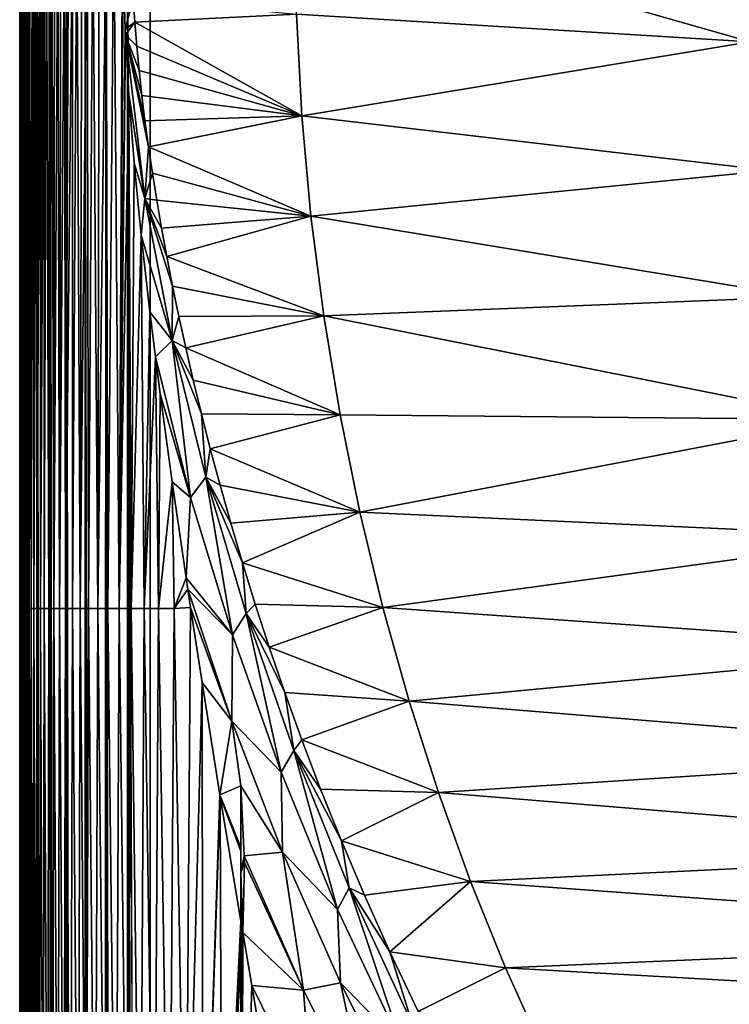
# Model space of a CAD drawing. Header units: metres. Extents: x -36 to 82, y -104 to 104.
# Tile 92 of 245: x -15.69 to -10.26, y -8.36 to -0.83. Entities that reach past the tile are written whole.
import ezdxf

# ---------------------------------------------------------------- set-up
doc = ezdxf.new("R2010")
doc.units = ezdxf.units.M
doc.layers.add('solid_FIT-SHOWER-153_SW0001', color=7, linetype='CONTINUOUS')

msp = doc.modelspace()

# ---------------------------------------------------------------- linework, layer by layer
at = {"layer": 'solid_FIT-SHOWER-153_SW0001'}
for points in [[(-15.693247, -5.826302, 15.908077), (-15.693197, 0.000003, 15.908064), (-15.692757, 0, 14.034531)], [(-15.693247, -5.826302, 15.908077), (-15.682787, -85.322624, 16.055962), (-15.693197, 0.000003, 15.908064)], [(-15.677832, -0.000001, 16.081629), (-15.693197, 0.000003, 15.908064), (-15.682787, -85.322624, 16.055962)], [(-15.45891, 0, 16.550488), (-15.558886, 0, 16.40778), (-15.459648, -85.322624, 16.550659)], [(-15.45891, 0, 16.550488), (-15.459648, -85.322624, 16.550659), (-15.447768, -85.322624, 16.564554)], [(-15.335704, 0.000001, 16.673698), (-15.45891, 0, 16.550488), (-15.349268, -85.322624, 16.662924)], [(-15.45891, 0, 16.550488), (-15.447768, -85.322624, 16.564554), (-15.349268, -85.322624, 16.662924)], [(-15.335704, 0.000001, 16.673698), (-15.349268, -85.322624, 16.662924), (-15.336413, -85.322624, 16.673901)], [(-15.335704, 0.000001, 16.673698), (-15.336413, -85.322624, 16.673901), (-15.237704, -85.322624, 16.74692)], [(-15.193001, 0.000002, 16.773682), (-15.335704, 0.000001, 16.673698), (-15.193788, -85.322624, 16.773836)], [(-15.335704, 0.000001, 16.673698), (-15.237704, -85.322624, 16.74692), (-15.193788, -85.322624, 16.773836)], [(-15.193001, 0.000002, 16.773682), (-15.193788, -85.322624, 16.773836), (-15.114596, -85.322624, 16.815012)], [(-15.035124, 0.000003, 16.847406), (-15.193001, 0.000002, 16.773682), (-15.036124, -85.322632, 16.847496)], [(-15.193001, 0.000002, 16.773682), (-15.114596, -85.322624, 16.815012), (-15.036124, -85.322632, 16.847496)], [(-15.035124, 0.000003, 16.847406), (-15.036124, -85.322632, 16.847496), (-14.981641, -85.322632, 16.865633)], [(-14.866856, 0.000004, 16.892641), (-15.035124, 0.000003, 16.847406), (-14.867964, -85.322632, 16.892763)], [(-15.035124, 0.000003, 16.847406), (-14.981641, -85.322632, 16.865633), (-14.867964, -85.322632, 16.892763)], [(-14.932758, -5.33269, -16.533701), (-14.971476, 0, -16.326012), (-14.90716, 0.000002, -16.699438)], [(-14.902328, -0.430231, -16.725666), (-14.932758, -5.33269, -16.533701), (-14.90716, 0.000002, -16.699438)], [(-14.866856, 0.000004, 16.892641), (-14.867964, -85.322632, 16.892763), (-14.840297, -85.322632, 16.897282)], [(-14.866856, 0.000004, 16.892641), (-14.693891, -85.322571, 16.90811), (-14.693668, -42.661289, 16.90811)], [(-14.866856, 0.000004, 16.892641), (-14.840297, -85.322632, 16.897282), (-14.693891, -85.322571, 16.90811)], [(-14.866856, 0.000004, 16.892641), (-14.693668, -42.661289, 16.90811), (-14.693445, 0, 16.90811)], [(-14.693668, -42.661289, 16.90811), (14.69363, -42.661285, 16.90811), (14.69341, 0.000001, 16.90811)], [(-14.693445, 0, 16.90811), (-14.693668, -42.661289, 16.90811), (14.69341, 0.000001, 16.90811)], [(-10.100984, -0.995981, -31.5), (-13.575562, -0.784114, -31.5), (-13.590454, 0, -31.5)], [(-10.15, 0, -31.5), (-10.100984, -0.995981, -31.5), (-13.590454, 0, -31.5)], [(-15.693247, -5.826302, 15.908077), (-15.692757, 0, 14.034531), (-15.69272, -5.33269, 13.88217)], [(-15.69272, -5.33269, 13.88217), (-15.692757, 0, 14.034531), (-15.691894, 0, 12.227628)], [(-15.69272, -5.33269, 13.88217), (-15.691894, 0, 12.227628), (-15.691718, -5.33269, 11.902501)], [(-15.691718, -5.33269, 11.902501), (-15.691894, 0, 12.227628), (-15.690552, 0, 10.488371)], [(-15.691718, -5.33269, 11.902501), (-15.690552, 0, 10.488371), (-15.69011, -5.33269, 10.000641)], [(-15.69011, -5.33269, 10.000641), (-15.690552, 0, 10.488371), (-15.688626, 0, 8.814748)], [(-15.69011, -5.33269, 10.000641), (-15.688626, 0, 8.814748), (-15.687755, -5.33269, 8.175029)], [(-15.687755, -5.33269, 8.175029), (-15.688626, 0, 8.814748), (-15.685986, 0, 7.188702)], [(-15.687755, -5.33269, 8.175029), (-15.685986, 0, 7.188702), (-15.684509, -5.33269, 6.424103)], [(-15.684509, -5.33269, 6.424103), (-15.685986, 0, 7.188702), (-15.6825, 0, 5.610791)], [(-15.684509, -5.33269, 6.424103), (-15.6825, 0, 5.610791), (-15.680233, -5.33269, 4.746304)], [(-15.677832, -0.000001, 16.081629), (-15.682787, -85.322624, 16.055962), (-15.678484, -85.322624, 16.082203)], [(-15.680233, -5.33269, 4.746304), (-15.6825, 0, 5.610791), (-15.67802, 0, 4.076839)], [(-15.680233, -5.33269, 4.746304), (-15.67802, 0, 4.076839), (-15.674764, -5.33269, 3.140044)], [(-15.677832, -0.000001, 16.081629), (-15.678484, -85.322624, 16.082203), (-15.650944, -85.322624, 16.197258)], [(-15.674764, -5.33269, 3.140044), (-15.67802, 0, 4.076839), (-15.672337, 0, 2.582386)], [(-15.632605, -0.000001, 16.249899), (-15.677832, -0.000001, 16.081629), (-15.650944, -85.322624, 16.197258)], [(-15.674764, -5.33269, 3.140044), (-15.672337, 0, 2.582386), (-15.667887, -5.33269, 1.603669)], [(-15.667887, -5.33269, 1.603669), (-15.672337, 0, 2.582386), (-15.665216, 0, 1.131354)], [(-15.667887, -5.33269, 1.603669), (-15.665216, 0, 1.131354), (-15.659373, -5.33269, 0.135505)], [(-15.659373, -5.33269, 0.135505), (-15.665216, 0, 1.131354), (-15.656411, 0, -0.27437)], [(-15.659373, -5.33269, 0.135505), (-15.656411, 0, -0.27437), (-15.648996, -5.33269, -1.266117)], [(-15.648996, -5.33269, -1.266117), (-15.656411, 0, -0.27437), (-15.645651, 0, -1.634102)], [(-15.632605, -0.000001, 16.249899), (-15.650944, -85.322624, 16.197258), (-15.633223, -85.322624, 16.25037)], [(-15.648996, -5.33269, -1.266117), (-15.645651, 0, -1.634102), (-15.636528, -5.33269, -2.602869)], [(-15.636528, -5.33269, -2.602869), (-15.645651, 0, -1.634102), (-15.632648, 0, -2.947155)], [(-15.636528, -5.33269, -2.602869), (-15.632648, 0, -2.947155), (-15.621741, -5.33269, -3.876422)], [(-15.632605, -0.000001, 16.249899), (-15.633223, -85.322624, 16.25037), (-15.60015, -85.322624, 16.330116)], [(-15.621741, -5.33269, -3.876422), (-15.632648, 0, -2.947155), (-15.617121, 0, -4.211404)], [(-15.558886, 0, 16.40778), (-15.632605, -0.000001, 16.249899), (-15.60015, -85.322624, 16.330116)], [(-15.621741, -5.33269, -3.876422), (-15.617121, 0, -4.211404), (-15.604408, -5.33269, -5.088447)], [(-15.604408, -5.33269, -5.088447), (-15.617121, 0, -4.211404), (-15.598694, 0, -5.430352)], [(-15.604408, -5.33269, -5.088447), (-15.598694, 0, -5.430352), (-15.588254, 0, -6.024178)], [(-15.604408, -5.33269, -5.088447), (-15.588254, 0, -6.024178), (-15.584302, -5.33269, -6.240614)], [(-15.558886, 0, 16.40778), (-15.60015, -85.322624, 16.330116), (-15.55957, -85.322624, 16.408035)], [(-15.584302, -5.33269, -6.240614), (-15.588254, 0, -6.024178), (-15.576934, 0, -6.607071)], [(-15.584302, -5.33269, -6.240614), (-15.576934, 0, -6.607071), (-15.564686, 0, -7.178653)], [(-15.584302, -5.33269, -6.240614), (-15.564686, 0, -7.178653), (-15.561192, -5.33269, -7.334596)], [(-15.561192, -5.33269, -7.334596), (-15.564686, 0, -7.178653), (-15.551453, 0, -7.738626)], [(-15.561192, -5.33269, -7.334596), (-15.551453, 0, -7.738626), (-15.537171, 0, -8.286719)], [(-15.561192, -5.33269, -7.334596), (-15.537171, 0, -8.286719), (-15.534798, -5.33269, -8.372067)], [(-15.558886, 0, 16.40778), (-15.55957, -85.322624, 16.408035), (-15.531907, -85.322624, 16.453108)], [(-15.558886, 0, 16.40778), (-15.531907, -85.322624, 16.453108), (-15.459648, -85.322624, 16.550659)], [(-15.534798, -5.33269, -8.372067), (-15.537171, 0, -8.286719), (-15.521766, 0, -8.823061)], [(-15.534798, -5.33269, -8.372067), (-15.521766, 0, -8.823061), (-15.505157, 0, -9.347743)], [(-15.534798, -5.33269, -8.372067), (-15.505157, 0, -9.347743), (-15.504792, -5.33269, -9.354706)], [(-15.504792, -5.33269, -9.354706), (-15.505157, 0, -9.347743), (-15.487287, 0, -9.860252)], [(-15.504792, -5.33269, -9.354706), (-15.487287, 0, -9.860252), (-15.470848, -5.33269, -10.284192)], [(-15.470848, -5.33269, -10.284192), (-15.487287, 0, -9.860252), (-15.468092, 0, -10.360134)], [(-15.470848, -5.33269, -10.284192), (-15.468092, 0, -10.360134), (-15.447521, 0, -10.846907)], [(-15.470848, -5.33269, -10.284192), (-15.447521, 0, -10.846907), (-15.432637, -5.33269, -11.162203)], [(-15.432637, -5.33269, -11.162203), (-15.447521, 0, -10.846907), (-15.425632, 0, -11.317968)], [(-15.432637, -5.33269, -11.162203), (-15.425632, 0, -11.317968), (-15.402292, 0, -11.775175)], [(-15.432637, -5.33269, -11.162203), (-15.402292, 0, -11.775175), (-15.389832, -5.33269, -11.990417)], [(-15.389832, -5.33269, -11.990417), (-15.402292, 0, -11.775175), (-15.377234, 0, -12.222169)], [(-15.389832, -5.33269, -11.990417), (-15.377234, 0, -12.222169), (-15.35014, 0, -12.662133)], [(-15.389832, -5.33269, -11.990417), (-15.35014, 0, -12.662133), (-15.342103, -5.33269, -12.770514)], [(-15.342103, -5.33269, -12.770514), (-15.35014, 0, -12.662133), (-15.320719, 0, -13.096567)], [(-15.342103, -5.33269, -12.770514), (-15.320719, 0, -13.096567), (-15.289189, 0, -13.519709)], [(-15.342103, -5.33269, -12.770514), (-15.289189, 0, -13.519709), (-15.289124, -5.33269, -13.504174)], [(-15.289124, -5.33269, -13.504174), (-15.289189, 0, -13.519709), (-15.255222, 0, -13.933867)], [(-15.289124, -5.33269, -13.504174), (-15.255222, 0, -13.933867), (-15.230564, -5.33269, -14.193073)], [(-15.230564, -5.33269, -14.193073), (-15.255222, 0, -13.933867), (-15.218281, 0, -14.342636)], [(-15.230564, -5.33269, -14.193073), (-15.218281, 0, -14.342636), (-15.17772, 0, -14.748989)], [(-15.230564, -5.33269, -14.193073), (-15.17772, 0, -14.748989), (-15.166079, -5.33269, -14.838877)], [(-15.166079, -5.33269, -14.838877), (-15.17772, 0, -14.748989), (-15.132964, 0, -15.153518)], [(-15.166079, -5.33269, -14.838877), (-15.132964, 0, -15.153518), (-15.095245, -5.33269, -15.44319)], [(-15.095245, -5.33269, -15.44319), (-15.132964, 0, -15.153518), (-15.083931, 0, -15.552025)], [(-15.095245, -5.33269, -15.44319), (-15.083931, 0, -15.552025), (-15.030245, 0, -15.943206)], [(-15.095245, -5.33269, -15.44319), (-15.030245, 0, -15.943206), (-15.017619, -5.33269, -16.007601)], [(-15.017619, -5.33269, -16.007601), (-15.030245, 0, -15.943206), (-14.971476, 0, -16.326012)], [(-15.017619, -5.33269, -16.007601), (-14.971476, 0, -16.326012), (-14.932758, -5.33269, -16.533701)], [(-14.902328, -0.430231, -16.725666), (-14.885936, -0.898935, -16.812914), (-14.932758, -5.33269, -16.533701)], [(-14.824763, -0.664359, -17.281307), (-14.885936, -0.898935, -16.812914), (-14.902328, -0.430231, -16.725666)], [(-14.812729, -0.844026, -17.350885), (-14.885936, -0.898935, -16.812914), (-14.824763, -0.664359, -17.281307)], [(-14.812729, -0.844026, -17.350885), (-14.824763, -0.664359, -17.281307), (-13.575562, -0.784114, -31.5)], [(-14.812729, -0.844026, -17.350885), (-13.575562, -0.784114, -31.5), (-13.533307, -1.560765, -31.5)], [(-10.100984, -0.995981, -31.5), (-13.533307, -1.560765, -31.5), (-13.575562, -0.784114, -31.5)], [(-14.885936, -0.898935, -16.812914), (-14.883936, -0.940567, -16.823383), (-14.932758, -5.33269, -16.533701)], [(-14.812729, -0.844026, -17.350885), (-14.883936, -0.940567, -16.823383), (-14.885936, -0.898935, -16.812914)], [(-14.797639, -1.027549, -17.43709), (-14.883936, -0.940567, -16.823383), (-14.812729, -0.844026, -17.350885)], [(-14.797639, -1.027549, -17.43709), (-14.812729, -0.844026, -17.350885), (-13.533307, -1.560765, -31.5)], [(-14.883936, -0.940567, -16.823383), (-14.856944, -1.394865, -16.961327), (-14.932758, -5.33269, -16.533701)], [(-14.734488, -2.193722, -17.554688), (-14.856944, -1.394865, -16.961327), (-14.883936, -0.940567, -16.823383)], [(-14.77957, -1.214873, -17.537931), (-14.883936, -0.940567, -16.823383), (-14.797639, -1.027549, -17.43709)], [(-14.758566, -1.405404, -17.652142), (-14.883936, -0.940567, -16.823383), (-14.77957, -1.214873, -17.537931)], [(-14.734515, -1.599471, -17.779732), (-14.883936, -0.940567, -16.823383), (-14.758566, -1.405404, -17.652142)], [(-14.707479, -1.79788, -17.918095), (-14.883936, -0.940567, -16.823383), (-14.734515, -1.599471, -17.779732)], [(-14.734488, -2.193722, -17.554688), (-14.883936, -0.940567, -16.823383), (-14.707479, -1.79788, -17.918095)], [(-14.77957, -1.214873, -17.537931), (-14.797639, -1.027549, -17.43709), (-13.533307, -1.560765, -31.5)], [(-10.100984, -0.995981, -31.5), (-9.954918, -1.980021, -31.5), (-13.533307, -1.560765, -31.5)], [(-14.758566, -1.405404, -17.652142), (-14.77957, -1.214873, -17.537931), (-13.533307, -1.560765, -31.5)], [(-14.856944, -1.394865, -16.961327), (-14.840219, -5.33269, -17.023077), (-14.932758, -5.33269, -16.533701)], [(-14.856944, -1.394865, -16.961327), (-14.815835, -1.919982, -17.159739), (-14.840219, -5.33269, -17.023077)], [(-14.734488, -2.193722, -17.554688), (-14.815835, -1.919982, -17.159739), (-14.856944, -1.394865, -16.961327)], [(-14.734515, -1.599471, -17.779732), (-14.758566, -1.405404, -17.652142), (-13.533307, -1.560765, -31.5)], [(-14.707479, -1.79788, -17.918095), (-14.734515, -1.599471, -17.779732), (-13.533307, -1.560765, -31.5)], [(-14.707479, -1.79788, -17.918095), (-13.533307, -1.560765, -31.5), (-13.463691, -2.329953, -31.5)], [(-9.954918, -1.980021, -31.5), (-13.463691, -2.329953, -31.5), (-13.533307, -1.560765, -31.5)], [(-14.734488, -2.193722, -17.554688), (-14.707479, -1.79788, -17.918095), (-14.677318, -2.000309, -18.067694)], [(-14.677318, -2.000309, -18.067694), (-14.707479, -1.79788, -17.918095), (-13.463691, -2.329953, -31.5)], [(-14.815835, -1.919982, -17.159739), (-14.762399, -2.473492, -17.398447), (-14.840219, -5.33269, -17.023077)], [(-14.734488, -2.193722, -17.554688), (-14.762399, -2.473492, -17.398447), (-14.815835, -1.919982, -17.159739)], [(-14.734488, -2.193722, -17.554688), (-14.677318, -2.000309, -18.067694), (-14.643934, -2.207902, -18.226959)], [(-14.643934, -2.207902, -18.226959), (-14.677318, -2.000309, -18.067694), (-13.463691, -2.329953, -31.5)], [(-9.954918, -1.980021, -31.5), (-9.713036, -2.946009, -31.5), (-13.463691, -2.329953, -31.5)], [(-14.734488, -2.193722, -17.554688), (-14.525999, -3.281072, -18.418102), (-14.762399, -2.473492, -17.398447)], [(-14.734488, -2.193722, -17.554688), (-14.643934, -2.207902, -18.226959), (-14.6072, -2.420687, -18.395489)], [(-14.734488, -2.193722, -17.554688), (-14.6072, -2.420687, -18.395489), (-14.56691, -2.639239, -18.572935)], [(-14.734488, -2.193722, -17.554688), (-14.56691, -2.639239, -18.572935), (-14.522826, -2.864679, -18.758171)], [(-14.734488, -2.193722, -17.554688), (-14.522826, -2.864679, -18.758171), (-14.525999, -3.281072, -18.418102)], [(-14.6072, -2.420687, -18.395489), (-14.643934, -2.207902, -18.226959), (-13.463691, -2.329953, -31.5)], [(-14.56691, -2.639239, -18.572935), (-14.6072, -2.420687, -18.395489), (-13.463691, -2.329953, -31.5)], [(-14.56691, -2.639239, -18.572935), (-13.463691, -2.329953, -31.5), (-13.3661, -3.093325, -31.5)], [(-9.713036, -2.946009, -31.5), (-13.3661, -3.093325, -31.5), (-13.463691, -2.329953, -31.5)], [(-14.762399, -2.473492, -17.398447), (-14.739559, -5.33269, -17.477318), (-14.840219, -5.33269, -17.023077)], [(-14.762399, -2.473492, -17.398447), (-14.696505, -3.060459, -17.666639), (-14.739559, -5.33269, -17.477318)], [(-14.525999, -3.281072, -18.418102), (-14.696505, -3.060459, -17.666639), (-14.762399, -2.473492, -17.398447)], [(-14.522826, -2.864679, -18.758171), (-14.56691, -2.639239, -18.572935), (-13.3661, -3.093325, -31.5)], [(-14.525999, -3.281072, -18.418102), (-14.522826, -2.864679, -18.758171), (-14.474737, -3.096651, -18.951473)], [(-14.474737, -3.096651, -18.951473), (-14.522826, -2.864679, -18.758171), (-13.3661, -3.093325, -31.5)], [(-9.713036, -2.946009, -31.5), (-9.377227, -3.884557, -31.5), (-13.3661, -3.093325, -31.5)], [(-14.696505, -3.060459, -17.666639), (-14.654041, -3.406573, -17.825907), (-14.739559, -5.33269, -17.477318)], [(-14.525999, -3.281072, -18.418102), (-14.654041, -3.406573, -17.825907), (-14.696505, -3.060459, -17.666639)], [(-14.525999, -3.281072, -18.418102), (-14.474737, -3.096651, -18.951473), (-14.422189, -3.33703, -19.15209)], [(-14.422189, -3.33703, -19.15209), (-14.474737, -3.096651, -18.951473), (-13.3661, -3.093325, -31.5)], [(-14.422189, -3.33703, -19.15209), (-13.3661, -3.093325, -31.5), (-13.240755, -3.850288, -31.5)], [(-9.377227, -3.884557, -31.5), (-13.240755, -3.850288, -31.5), (-13.3661, -3.093325, -31.5)], [(-14.525999, -3.281072, -18.418102), (-14.384662, -4.482915, -18.715288), (-14.654041, -3.406573, -17.825907)], [(-14.525999, -3.281072, -18.418102), (-14.422189, -3.33703, -19.15209), (-14.364943, -3.585349, -19.360012)], [(-14.525999, -3.281072, -18.418102), (-14.364943, -3.585349, -19.360012), (-14.302431, -3.843122, -19.575096)], [(-14.525999, -3.281072, -18.418102), (-14.302431, -3.843122, -19.575096), (-14.268087, -4.328404, -19.291643)], [(-14.525999, -3.281072, -18.418102), (-14.268087, -4.328404, -19.291643), (-14.384662, -4.482915, -18.715288)], [(-14.364943, -3.585349, -19.360012), (-14.422189, -3.33703, -19.15209), (-13.240755, -3.850288, -31.5)], [(-14.654041, -3.406573, -17.825907), (-14.630335, -5.33269, -17.898016), (-14.739559, -5.33269, -17.477318)], [(-14.654041, -3.406573, -17.825907), (-14.617903, -3.68814, -17.953926), (-14.630335, -5.33269, -17.898016)], [(-14.384662, -4.482915, -18.715288), (-14.617903, -3.68814, -17.953926), (-14.654041, -3.406573, -17.825907)], [(-14.302431, -3.843122, -19.575096), (-14.364943, -3.585349, -19.360012), (-13.240755, -3.850288, -31.5)], [(-14.617903, -3.68814, -17.953926), (-14.525964, -4.36421, -18.251877), (-14.630335, -5.33269, -17.898016)], [(-14.384662, -4.482915, -18.715288), (-14.525964, -4.36421, -18.251877), (-14.617903, -3.68814, -17.953926)], [(-14.234132, -4.11113, -19.797186), (-14.302431, -3.843122, -19.575096), (-13.240755, -3.850288, -31.5)], [(-14.268087, -4.328404, -19.291643), (-14.302431, -3.843122, -19.575096), (-14.234132, -4.11113, -19.797186)], [(-14.234132, -4.11113, -19.797186), (-13.240755, -3.850288, -31.5), (-13.08982, -4.595026, -31.5)], [(-9.377227, -3.884557, -31.5), (-13.08982, -4.595026, -31.5), (-13.240755, -3.850288, -31.5)], [(-9.377227, -3.884557, -31.5), (-8.951341, -4.784813, -31.5), (-13.08982, -4.595026, -31.5)], [(-14.268087, -4.328404, -19.291643), (-14.234132, -4.11113, -19.797186), (-14.159581, -4.389441, -20.026297)], [(-14.159581, -4.389441, -20.026297), (-14.234132, -4.11113, -19.797186), (-13.08982, -4.595026, -31.5)], [(-14.525964, -4.36421, -18.251877), (-14.512103, -5.33269, -18.286757), (-14.630335, -5.33269, -17.898016)], [(-14.525964, -4.36421, -18.251877), (-14.419436, -5.097753, -18.554367), (-14.512103, -5.33269, -18.286757)], [(-14.384662, -4.482915, -18.715288), (-14.419436, -5.097753, -18.554367), (-14.525964, -4.36421, -18.251877)], [(-14.268087, -4.328404, -19.291643), (-14.065549, -5.534008, -19.573885), (-14.384662, -4.482915, -18.715288)], [(-14.268087, -4.328404, -19.291643), (-14.159581, -4.389441, -20.026297), (-14.077844, -4.680252, -20.26222)], [(-14.268087, -4.328404, -19.291643), (-14.077844, -4.680252, -20.26222), (-13.988501, -4.982716, -20.505009)], [(-14.268087, -4.328404, -19.291643), (-13.988501, -4.982716, -20.505009), (-13.958672, -5.371956, -20.139786)], [(-14.268087, -4.328404, -19.291643), (-13.958672, -5.371956, -20.139786), (-14.065549, -5.534008, -19.573885)], [(-14.077844, -4.680252, -20.26222), (-14.159581, -4.389441, -20.026297), (-13.08982, -4.595026, -31.5)], [(-14.384662, -4.482915, -18.715288), (-14.065549, -5.534008, -19.573885), (-14.419436, -5.097753, -18.554367)], [(-13.988501, -4.982716, -20.505009), (-14.077844, -4.680252, -20.26222), (-13.08982, -4.595026, -31.5)], [(-13.988501, -4.982716, -20.505009), (-13.08982, -4.595026, -31.5), (-12.91409, -5.324675, -31.5)], [(-8.951341, -4.784813, -31.5), (-12.91409, -5.324675, -31.5), (-13.08982, -4.595026, -31.5)], [(-8.951341, -4.784813, -31.5), (-8.439559, -5.638715, -31.5), (-12.91409, -5.324675, -31.5)], [(-13.89035, -5.29927, -20.754471), (-13.988501, -4.982716, -20.505009), (-12.91409, -5.324675, -31.5)], [(-13.958672, -5.371956, -20.139786), (-13.988501, -4.982716, -20.505009), (-13.89035, -5.29927, -20.754471)], [(-14.419436, -5.097753, -18.554367), (-14.406409, -5.184848, -18.588606), (-14.512103, -5.33269, -18.286757)], [(-14.065549, -5.534008, -19.573885), (-14.406409, -5.184848, -18.588606), (-14.419436, -5.097753, -18.554367)], [(-14.406409, -5.184848, -18.588606), (-14.385238, -5.325519, -18.643066), (-14.512103, -5.33269, -18.286757)], [(-14.068658, -6.194008, -19.395395), (-14.385238, -5.325519, -18.643066), (-14.406409, -5.184848, -18.588606)], [(-14.065549, -5.534008, -19.573885), (-14.068658, -6.194008, -19.395395), (-14.406409, -5.184848, -18.588606)], [(-15.693247, -5.826302, 15.908077), (-15.69272, -5.33269, 13.88217), (-15.692795, -10.670713, 13.929217)], [(-15.69272, -5.33269, 13.88217), (-15.691858, -10.670713, 11.975778), (-15.692795, -10.670713, 13.929217)], [(-15.69272, -5.33269, 13.88217), (-15.691718, -5.33269, 11.902501), (-15.691858, -10.670713, 11.975778)], [(-15.691718, -5.33269, 11.902501), (-15.690347, -10.670713, 10.097939), (-15.691858, -10.670713, 11.975778)], [(-15.691718, -5.33269, 11.902501), (-15.69011, -5.33269, 10.000641), (-15.690347, -10.670713, 10.097939)], [(-15.69011, -5.33269, 10.000641), (-15.688123, -10.670713, 8.29422), (-15.690347, -10.670713, 10.097939)], [(-15.69011, -5.33269, 10.000641), (-15.687755, -5.33269, 8.175029), (-15.688123, -10.670713, 8.29422)], [(-15.687755, -5.33269, 8.175029), (-15.685051, -10.670713, 6.563135), (-15.688123, -10.670713, 8.29422)], [(-15.687755, -5.33269, 8.175029), (-15.684509, -5.33269, 6.424103), (-15.685051, -10.670713, 6.563135)], [(-15.684509, -5.33269, 6.424103), (-15.680995, -10.670713, 4.903202), (-15.685051, -10.670713, 6.563135)], [(-15.684509, -5.33269, 6.424103), (-15.680233, -5.33269, 4.746304), (-15.680995, -10.670713, 4.903202)], [(-15.680233, -5.33269, 4.746304), (-15.675801, -10.670713, 3.312917), (-15.680995, -10.670713, 4.903202)], [(-15.680233, -5.33269, 4.746304), (-15.674764, -5.33269, 3.140044), (-15.675801, -10.670713, 3.312917)], [(-15.674764, -5.33269, 3.140044), (-15.669262, -10.670713, 1.790704), (-15.675801, -10.670713, 3.312917)], [(-15.674764, -5.33269, 3.140044), (-15.667887, -5.33269, 1.603669), (-15.669262, -10.670713, 1.790704)], [(-15.667887, -5.33269, 1.603669), (-15.66115, -10.670713, 0.334967), (-15.669262, -10.670713, 1.790704)], [(-15.667887, -5.33269, 1.603669), (-15.659373, -5.33269, 0.135505), (-15.66115, -10.670713, 0.334967)], [(-15.659373, -5.33269, 0.135505), (-15.651241, -10.670713, -1.055887), (-15.66115, -10.670713, 0.334967)], [(-15.659373, -5.33269, 0.135505), (-15.648996, -5.33269, -1.266117), (-15.651241, -10.670713, -1.055887)], [(-15.648996, -5.33269, -1.266117), (-15.639312, -10.670713, -2.383456), (-15.651241, -10.670713, -1.055887)], [(-15.648996, -5.33269, -1.266117), (-15.636528, -5.33269, -2.602869), (-15.639312, -10.670713, -2.383456)], [(-15.636528, -5.33269, -2.602869), (-15.625135, -10.670713, -3.649332), (-15.639312, -10.670713, -2.383456)], [(-15.636528, -5.33269, -2.602869), (-15.621741, -5.33269, -3.876422), (-15.625135, -10.670713, -3.649332)], [(-15.621741, -5.33269, -3.876422), (-15.608487, -10.670713, -4.855112), (-15.625135, -10.670713, -3.649332)], [(-15.621741, -5.33269, -3.876422), (-15.604408, -5.33269, -5.088447), (-15.608487, -10.670713, -4.855112)], [(-15.604408, -5.33269, -5.088447), (-15.589143, -10.670713, -6.002389), (-15.608487, -10.670713, -4.855112)], [(-15.604408, -5.33269, -5.088447), (-15.584302, -5.33269, -6.240614), (-15.589143, -10.670713, -6.002389)], [(-15.584302, -5.33269, -6.240614), (-15.566876, -10.670713, -7.092761), (-15.589143, -10.670713, -6.002389)], [(-15.584302, -5.33269, -6.240614), (-15.561192, -5.33269, -7.334596), (-15.566876, -10.670713, -7.092761)], [(-15.561192, -5.33269, -7.334596), (-15.541423, -10.670713, -8.127826), (-15.566876, -10.670713, -7.092761)], [(-15.561192, -5.33269, -7.334596), (-15.534798, -5.33269, -8.372067), (-15.541423, -10.670713, -8.127826)], [(-15.534798, -5.33269, -8.372067), (-15.512463, -10.670713, -9.109192), (-15.541423, -10.670713, -8.127826)], [(-15.534798, -5.33269, -8.372067), (-15.504792, -5.33269, -9.354706), (-15.512463, -10.670713, -9.109192)], [(-15.504792, -5.33269, -9.354706), (-15.479671, -10.670713, -10.038466), (-15.512463, -10.670713, -9.109192)], [(-15.504792, -5.33269, -9.354706), (-15.470848, -5.33269, -10.284192), (-15.479671, -10.670713, -10.038466)], [(-15.470848, -5.33269, -10.284192), (-15.442725, -10.670713, -10.917258), (-15.479671, -10.670713, -10.038466)], [(-15.470848, -5.33269, -10.284192), (-15.432637, -5.33269, -11.162203), (-15.442725, -10.670713, -10.917258)], [(-15.432637, -5.33269, -11.162203), (-15.401299, -10.670713, -11.747173), (-15.442725, -10.670713, -10.917258)], [(-15.432637, -5.33269, -11.162203), (-15.389832, -5.33269, -11.990417), (-15.401299, -10.670713, -11.747173)], [(-15.389832, -5.33269, -11.990417), (-15.355072, -10.670713, -12.529821), (-15.401299, -10.670713, -11.747173)], [(-15.389832, -5.33269, -11.990417), (-15.342103, -5.33269, -12.770514), (-15.355072, -10.670713, -12.529821)], [(-15.342103, -5.33269, -12.770514), (-15.303719, -10.670713, -13.266809), (-15.355072, -10.670713, -12.529821)], [(-15.342103, -5.33269, -12.770514), (-15.289124, -5.33269, -13.504174), (-15.303719, -10.670713, -13.266809)], [(-15.289124, -5.33269, -13.504174), (-15.246915, -10.670713, -13.959744), (-15.303719, -10.670713, -13.266809)], [(-15.289124, -5.33269, -13.504174), (-15.230564, -5.33269, -14.193073), (-15.246915, -10.670713, -13.959744)], [(-15.230564, -5.33269, -14.193073), (-15.184329, -10.670713, -14.610229), (-15.246915, -10.670713, -13.959744)], [(-15.230564, -5.33269, -14.193073), (-15.166079, -5.33269, -14.838877), (-15.184329, -10.670713, -14.610229)], [(-15.166079, -5.33269, -14.838877), (-15.115565, -10.670713, -15.219817), (-15.184329, -10.670713, -14.610229)], [(-15.166079, -5.33269, -14.838877), (-15.095245, -5.33269, -15.44319), (-15.115565, -10.670713, -15.219817)], [(-15.095245, -5.33269, -15.44319), (-15.04019, -10.670713, -15.790034), (-15.115565, -10.670713, -15.219817)], [(-15.095245, -5.33269, -15.44319), (-15.017619, -5.33269, -16.007601), (-15.04019, -10.670713, -15.790034)], [(-15.017619, -5.33269, -16.007601), (-14.95777, -10.670713, -16.322409), (-15.04019, -10.670713, -15.790034)], [(-15.017619, -5.33269, -16.007601), (-14.932758, -5.33269, -16.533701), (-14.95777, -10.670713, -16.322409)], [(-14.932758, -5.33269, -16.533701), (-14.867873, -10.670713, -16.818462), (-14.95777, -10.670713, -16.322409)], [(-14.932758, -5.33269, -16.533701), (-14.840219, -5.33269, -17.023077), (-14.867873, -10.670713, -16.818462)], [(-14.840219, -5.33269, -17.023077), (-14.770067, -10.670713, -17.279728), (-14.867873, -10.670713, -16.818462)], [(-14.840219, -5.33269, -17.023077), (-14.739559, -5.33269, -17.477318), (-14.770067, -10.670713, -17.279728)], [(-14.739559, -5.33269, -17.477318), (-14.663918, -10.670713, -17.707726), (-14.770067, -10.670713, -17.279728)], [(-14.739559, -5.33269, -17.477318), (-14.630335, -5.33269, -17.898016), (-14.663918, -10.670713, -17.707726)], [(-14.630335, -5.33269, -17.898016), (-14.548995, -10.670713, -18.103987), (-14.663918, -10.670713, -17.707726)], [(-14.630335, -5.33269, -17.898016), (-14.512103, -5.33269, -18.286757), (-14.548995, -10.670713, -18.103987)], [(-14.512103, -5.33269, -18.286757), (-14.424864, -10.670713, -18.470036), (-14.548995, -10.670713, -18.103987)], [(-14.512103, -5.33269, -18.286757), (-14.385238, -5.325519, -18.643066), (-14.424864, -10.670713, -18.470036)], [(-14.385238, -5.325519, -18.643066), (-14.297217, -5.898148, -18.854893), (-14.424864, -10.670713, -18.470036)], [(-14.068658, -6.194008, -19.395395), (-14.297217, -5.898148, -18.854893), (-14.385238, -5.325519, -18.643066)], [(-13.958672, -5.371956, -20.139786), (-13.89035, -5.29927, -20.754471), (-13.78268, -5.629634, -21.010601)], [(-13.78268, -5.629634, -21.010601), (-13.89035, -5.29927, -20.754471), (-12.91409, -5.324675, -31.5)], [(-13.78268, -5.629634, -21.010601), (-12.91409, -5.324675, -31.5), (-12.71244, -6.041977, -31.5)], [(-8.439559, -5.638715, -31.5), (-12.71244, -6.041977, -31.5), (-12.91409, -5.324675, -31.5)], [(-13.958672, -5.371956, -20.139786), (-13.691921, -6.584956, -20.390039), (-14.065549, -5.534008, -19.573885)], [(-13.958672, -5.371956, -20.139786), (-13.78268, -5.629634, -21.010601), (-13.664317, -5.974996, -21.273298)], [(-13.958672, -5.371956, -20.139786), (-13.664317, -5.974996, -21.273298), (-13.594136, -6.420128, -20.947363)], [(-13.958672, -5.371956, -20.139786), (-13.594136, -6.420128, -20.947363), (-13.691921, -6.584956, -20.390039)], [(-14.065549, -5.534008, -19.573885), (-13.691921, -6.584956, -20.390039), (-14.068658, -6.194008, -19.395395)], [(-13.664317, -5.974996, -21.273298), (-13.78268, -5.629634, -21.010601), (-12.71244, -6.041977, -31.5)], [(-8.439559, -5.638715, -31.5), (-7.846133, -6.438996, -31.5), (-12.71244, -6.041977, -31.5)], [(-15.693247, -5.826302, 15.908077), (-15.693295, -11.531821, 15.908091), (-15.682787, -85.322624, 16.055962)], [(-15.693247, -5.826302, 15.908077), (-15.692795, -10.670713, 13.929217), (-15.693295, -11.531821, 15.908091)], [(-14.297217, -5.898148, -18.854893), (-14.291064, -10.670713, -18.807358), (-14.424864, -10.670713, -18.470036)], [(-14.297217, -5.898148, -18.854893), (-14.160304, -6.758473, -19.143345), (-14.291064, -10.670713, -18.807358)], [(-14.068658, -6.194008, -19.395395), (-14.160304, -6.758473, -19.143345), (-14.297217, -5.898148, -18.854893)], [(-13.533762, -6.337005, -21.542459), (-13.664317, -5.974996, -21.273298), (-12.71244, -6.041977, -31.5)], [(-13.594136, -6.420128, -20.947363), (-13.664317, -5.974996, -21.273298), (-13.533762, -6.337005, -21.542459)], [(-13.533762, -6.337005, -21.542459), (-12.71244, -6.041977, -31.5), (-12.487896, -6.742147, -31.5)], [(-7.846133, -6.438996, -31.5), (-12.487896, -6.742147, -31.5), (-12.71244, -6.041977, -31.5)], [(-14, -6.690849, -19.49317), (-14.160304, -6.758473, -19.143345), (-14.068658, -6.194008, -19.395395)], [(-14, -6.690849, -19.49317), (-14.068658, -6.194008, -19.395395), (-13.680514, -7.197559, -20.158596)], [(-13.691921, -6.584956, -20.390039), (-13.680514, -7.197559, -20.158596), (-14.068658, -6.194008, -19.395395)], [(-13.594136, -6.420128, -20.947363), (-13.533762, -6.337005, -21.542459), (-13.390081, -6.714797, -21.818077)], [(-13.390081, -6.714797, -21.818077), (-13.533762, -6.337005, -21.542459), (-12.487896, -6.742147, -31.5)], [(-13.594136, -6.420128, -20.947363), (-13.259628, -7.636302, -21.157585), (-13.691921, -6.584956, -20.390039)], [(-13.594136, -6.420128, -20.947363), (-13.390081, -6.714797, -21.818077), (-13.230838, -7.111823, -22.099648)], [(-13.594136, -6.420128, -20.947363), (-13.230838, -7.111823, -22.099648), (-13.170918, -7.470045, -21.707399)], [(-13.594136, -6.420128, -20.947363), (-13.170918, -7.470045, -21.707399), (-13.259628, -7.636302, -21.157585)], [(-7.846133, -6.438996, -31.5), (-7.176815, -7.177387, -31.5), (-12.487896, -6.742147, -31.5)], [(-13.691921, -6.584956, -20.390039), (-13.259628, -7.636302, -21.157585), (-13.680514, -7.197559, -20.158596)], [(-14, -6.690849, -19.49317), (-14, -7.162174, -19.449137), (-14.160304, -6.758473, -19.143345)], [(-14, -6.690849, -19.49317), (-13.680514, -7.197559, -20.158596), (-13.974149, -7.224813, -19.496389)], [(-14, -7.355588, -19.490961), (-14, -6.690849, -19.49317), (-13.974149, -7.224813, -19.496389)], [(-14, -7.355588, -19.490961), (-14, -7.162174, -19.449137), (-14, -6.690849, -19.49317)], [(-14.160304, -6.758473, -19.143345), (-14.158047, -6.772399, -19.14773), (-14.291064, -10.670713, -18.807358)], [(-14.158047, -6.772399, -19.14773), (-14.14706, -10.670713, -19.117327), (-14.291064, -10.670713, -18.807358)], [(-14, -7.162174, -19.449137), (-14.158047, -6.772399, -19.14773), (-14.160304, -6.758473, -19.143345)], [(-14.158047, -6.772399, -19.14773), (-14, -7.725278, -19.428852), (-14.14706, -10.670713, -19.117327)], [(-14, -7.19107, -19.447371), (-14, -7.725278, -19.428852), (-14.158047, -6.772399, -19.14773)], [(-14, -7.19107, -19.447371), (-14.158047, -6.772399, -19.14773), (-14, -7.162174, -19.449137)], [(-13.230838, -7.111823, -22.099648), (-13.390081, -6.714797, -21.818077), (-12.487896, -6.742147, -31.5)], [(-13.230838, -7.111823, -22.099648), (-12.487896, -6.742147, -31.5), (-12.242577, -7.421379, -31.5)], [(-7.176815, -7.177387, -31.5), (-12.242577, -7.421379, -31.5), (-12.487896, -6.742147, -31.5)], [(-13.054984, -7.526296, -22.387455), (-13.230838, -7.111823, -22.099648), (-12.242577, -7.421379, -31.5)], [(-13.170918, -7.470045, -21.707399), (-13.230838, -7.111823, -22.099648), (-13.054984, -7.526296, -22.387455)], [(-14, -7.355588, -19.490961), (-14, -7.19107, -19.447371), (-14, -7.162174, -19.449137)], [(-14, -7.355588, -19.490961), (-14, -7.725278, -19.428852), (-14, -7.19107, -19.447371)], [(-14, -7.355588, -19.490961), (-13.974149, -7.224813, -19.496389), (-13.973263, -7.277607, -19.494493)], [(-13.680514, -7.197559, -20.158596), (-13.520576, -8.254673, -20.241926), (-13.974149, -7.224813, -19.496389)], [(-13.973263, -7.277607, -19.494493), (-13.974149, -7.224813, -19.496389), (-13.520576, -8.254673, -20.241926)], [(-13.680514, -7.197559, -20.158596), (-13.237904, -8.198913, -20.875315), (-13.520576, -8.254673, -20.241926)], [(-13.259628, -7.636302, -21.157585), (-13.237904, -8.198913, -20.875315), (-13.680514, -7.197559, -20.158596)], [(-7.176815, -7.177387, -31.5), (-6.439092, -7.84595, -31.5), (-12.242577, -7.421379, -31.5)], [(-14, -7.355588, -19.490961), (-13.973263, -7.277607, -19.494493), (-13.985343, -7.812124, -19.45273)], [(-13.973263, -7.277607, -19.494493), (-13.520576, -8.254673, -20.241926), (-13.985343, -7.812124, -19.45273)], [(-14, -7.355588, -19.490961), (-13.985343, -7.812124, -19.45273), (-13.992286, -7.916002, -19.439808)], [(-14, -7.355588, -19.490961), (-13.992286, -7.916002, -19.439808), (-14, -8.017118, -19.425694)], [(-14, -7.355588, -19.490961), (-14, -8.017118, -19.425694), (-14, -7.871141, -19.427282)], [(-14, -7.355588, -19.490961), (-14, -7.871141, -19.427282), (-14, -7.725278, -19.428852)], [(-12.859537, -7.961573, -22.680353), (-13.054984, -7.526296, -22.387455), (-12.242577, -7.421379, -31.5)], [(-12.859537, -7.961573, -22.680353), (-12.242577, -7.421379, -31.5), (-11.974607, -8.082064, -31.5)], [(-6.439092, -7.84595, -31.5), (-11.974607, -8.082064, -31.5), (-12.242577, -7.421379, -31.5)], [(-13.170918, -7.470045, -21.707399), (-12.765111, -8.683087, -21.871719), (-13.259628, -7.636302, -21.157585)], [(-13.170918, -7.470045, -21.707399), (-13.054984, -7.526296, -22.387455), (-12.859537, -7.961573, -22.680353)], [(-13.170918, -7.470045, -21.707399), (-12.859537, -7.961573, -22.680353), (-12.68549, -8.516333, -22.414949)], [(-13.170918, -7.470045, -21.707399), (-12.68549, -8.516333, -22.414949), (-12.765111, -8.683087, -21.871719)], [(-13.259628, -7.636302, -21.157585), (-12.765111, -8.683087, -21.871719), (-13.237904, -8.198913, -20.875315)], [(-14, -7.725278, -19.428852), (-14, -7.871141, -19.427282), (-14.14706, -10.670713, -19.117327)], [(-13.985343, -7.812124, -19.45273), (-13.917058, -8.217946, -19.558449), (-13.9923, -10.670713, -19.401289)], [(-13.992286, -7.916002, -19.439808), (-13.985343, -7.812124, -19.45273), (-13.9923, -10.670713, -19.401289)], [(-13.520576, -8.254673, -20.241926), (-13.917058, -8.217946, -19.558449), (-13.985343, -7.812124, -19.45273)], [(-14, -7.871141, -19.427282), (-14, -8.017118, -19.425694), (-14.14706, -10.670713, -19.117327)], [(-6.439092, -7.84595, -31.5), (-5.639362, -8.439163, -31.5), (-11.974607, -8.082064, -31.5)], [(-14, -8.017118, -19.425694), (-13.992286, -7.916002, -19.439808), (-13.9923, -10.670713, -19.401289)], [(-12.642192, -8.417754, -22.978239), (-12.859537, -7.961573, -22.680353), (-11.974607, -8.082064, -31.5)], [(-12.68549, -8.516333, -22.414949), (-12.859537, -7.961573, -22.680353), (-12.642192, -8.417754, -22.978239)], [(-14, -8.017118, -19.425694), (-13.9923, -10.670713, -19.401289), (-14.14706, -10.670713, -19.117327)], [(-12.642192, -8.417754, -22.978239), (-11.974607, -8.082064, -31.5), (-11.6868, -8.722144, -31.5)], [(-5.639362, -8.439163, -31.5), (-11.6868, -8.722144, -31.5), (-11.974607, -8.082064, -31.5)], [(-13.237904, -8.198913, -20.875315), (-13.005992, -9.279655, -20.936325), (-13.520576, -8.254673, -20.241926)], [(-13.237904, -8.198913, -20.875315), (-12.737995, -9.193369, -21.541384), (-13.005992, -9.279655, -20.936325)], [(-12.765111, -8.683087, -21.871719), (-12.737995, -9.193369, -21.541384), (-13.237904, -8.198913, -20.875315)], [(-13.917058, -8.217946, -19.558449), (-13.854283, -8.580297, -19.649294), (-13.9923, -10.670713, -19.401289)], [(-13.455603, -9.157133, -20.207527), (-13.854283, -8.580297, -19.649294), (-13.917058, -8.217946, -19.558449)], [(-13.520576, -8.254673, -20.241926), (-13.455603, -9.157133, -20.207527), (-13.917058, -8.217946, -19.558449)], [(-13.520576, -8.254673, -20.241926), (-13.005992, -9.279655, -20.936325), (-13.455603, -9.157133, -20.207527)]]:
    msp.add_3dface(points, dxfattribs=at)

doc.saveas('drawing.dxf')
